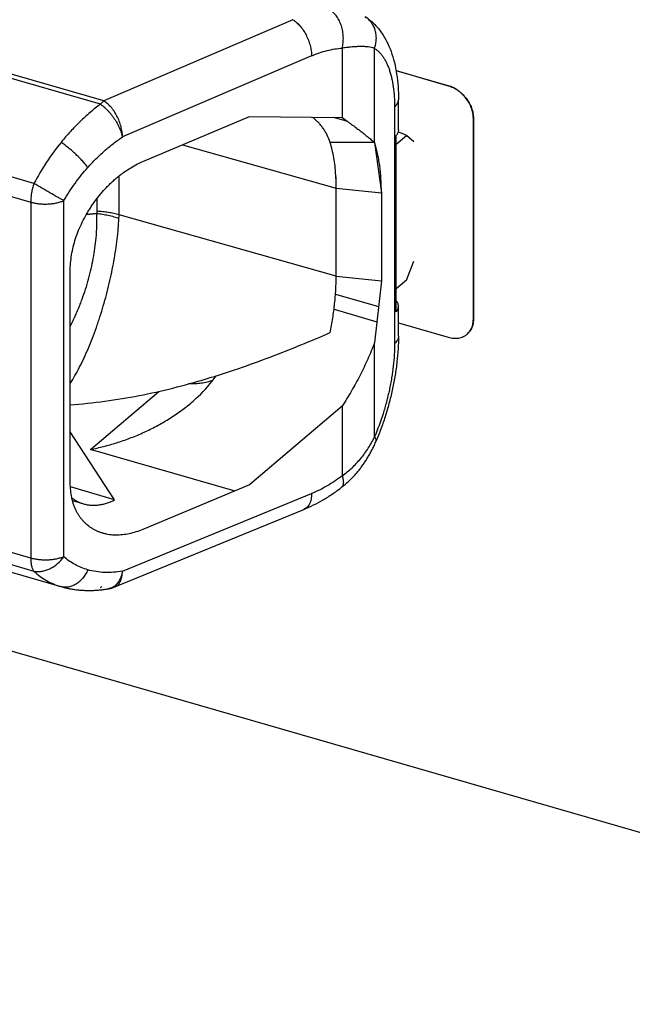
# Model space of a CAD drawing. Header units: millimetres. Extents: x 0 to 210, y 0 to 297.
# Tile 27 of 41: x 90.43 to 92.54, y 218.78 to 222.17. Entities that reach past the tile are written whole.
import ezdxf

# ---------------------------------------------------------------- set-up
doc = ezdxf.new("R2010")
doc.units = ezdxf.units.MM
doc.header["$LTSCALE"] = 19.36
doc.layers.get('0').update_dxf_attribs({"linetype": 'CONTINUOUS'})

msp = doc.modelspace()

# ---------------------------------------------------------------- linework, layer by layer
at = {"color": 7, "linetype": 'Continuous'}
for p, q in [((94.6142, 218.7753), (67.3344, 226.6503)), ((91.7281, 221.99), (91.9079, 221.9381)), ((91.9076, 221.9379), (91.7282, 221.9897)), ((91.9079, 221.9381), (91.9076, 221.9379)), ((90.8558, 221.677), (91.2233, 221.8315)), ((91.2233, 221.8315), (91.5427, 221.8281)), ((91.9942, 221.8263), (91.9945, 221.8265)), ((91.9942, 221.1335), (91.9942, 221.8263)), ((91.9945, 221.8265), (91.9945, 221.1337)), ((91.5011, 221.7423), (91.501, 221.7424)), ((91.6532, 221.7429), (91.5011, 221.7424)), ((91.6539, 221.7423), (91.6775, 221.5696)), ((90.6613, 221.4943), (90.6976, 221.4986)), ((90.6976, 221.4985), (90.6613, 221.4942)), ((90.6976, 221.4986), (90.6977, 221.4985)), ((90.6062, 220.5706), (90.6061, 221.3067)), ((91.522, 221.2818), (91.6775, 221.2665)), ((91.6775, 221.2665), (91.654, 221.053)), ((91.9945, 221.1337), (91.9942, 221.1335)), ((91.7363, 221.1213), (91.9076, 221.0719)), ((91.5427, 220.8348), (91.2237, 220.5634)), ((90.759, 220.5118), (90.6062, 220.7463)), ((91.2237, 220.5634), (90.856, 220.4097))]:
    msp.add_line(p, q, dxfattribs=at)
at = {"color": 9, "linetype": 'Continuous'}
for p, q in [((90.7212, 221.8861), (86.4828, 223.1096)), ((90.7103, 221.8743), (86.4718, 223.0979)), ((91.3725, 222.1654), (90.7212, 221.8861)), ((91.5427, 222.0675), (91.5427, 221.8281)), ((91.6539, 221.7423), (91.6541, 222.0665)), ((91.4373, 222.0408), (90.786, 221.7615)), ((90.7157, 221.8807), (90.7103, 221.8743)), ((90.7212, 221.8861), (90.7157, 221.8807)), ((91.7229, 221.8647), (91.7229, 221.0503)), ((90.481, 221.6013), (89.7709, 221.8063)), ((89.7598, 221.7423), (90.4699, 221.5373)), ((90.9929, 221.7346), (91.522, 221.585)), ((90.7742, 221.4934), (90.7742, 221.6276)), ((91.522, 221.585), (91.6775, 221.5696)), ((90.5841, 220.3163), (90.5841, 221.5423)), ((90.6979, 221.5493), (90.6979, 221.5057)), ((90.4699, 221.5373), (90.4699, 220.3113)), ((90.6979, 221.5057), (90.6976, 221.4986)), ((91.522, 221.2818), (90.7742, 221.4934)), ((91.5144, 221.1682), (91.662, 221.1256)), ((91.6541, 220.729), (91.654, 221.053)), ((90.6764, 220.6859), (90.911, 220.8856)), ((91.5427, 220.8348), (91.5426, 220.5954)), ((91.1735, 220.5424), (90.6764, 220.6859)), ((90.759, 220.5118), (90.6066, 220.5571)), ((90.786, 220.2664), (91.4373, 220.5336)), ((90.4699, 220.3113), (89.7598, 220.5163)), ((89.7709, 220.4715), (90.481, 220.2665)), ((90.574, 220.2135), (90.5748, 220.2133)), ((90.5747, 220.2133), (90.5748, 220.2133)), ((90.7386, 220.2062), (90.7384, 220.2061)), ((90.7595, 220.2121), (90.7597, 220.2122))]:
    msp.add_line(p, q, dxfattribs=at)
at = {"color": 6, "linetype": 'Continuous'}
for p, q in [((91.7363, 221.7861), (91.7363, 221.8897)), ((91.5618, 221.8143), (91.5128, 221.8285)), ((91.7285, 221.7363), (91.7638, 221.7668)), ((91.7285, 221.16), (91.7285, 221.7662)), ((91.7888, 221.7452), (91.7638, 221.7668)), ((91.522, 221.2818), (91.522, 221.5849)), ((91.6775, 221.5696), (91.6775, 221.2665)), ((91.7638, 221.2689), (91.7888, 221.3338)), ((91.7638, 221.2689), (91.7285, 221.2383)), ((91.5196, 221.2203), (91.6677, 221.1775)), ((91.7363, 221.0753), (91.7363, 221.1788)), ((91.9733, 221.083), (91.9733, 221.0831)), ((91.9733, 221.083), (91.9733, 221.0831)), ((90.6136, 220.5099), (90.6515, 220.4986)), ((89.6521, 220.4797), (90.574, 220.2135)), ((90.7597, 220.2122), (91.4109, 220.4794))]:
    msp.add_line(p, q, dxfattribs=at)
for points in [[(91.5394, 220.5545), (91.5419, 220.5565), (91.5446, 220.5586), (91.5473, 220.5608), (91.5499, 220.5629), (91.5525, 220.5651), (91.555, 220.5673), (91.5576, 220.5695), (91.5601, 220.5718), (91.5626, 220.5741), (91.5651, 220.5764), (91.5676, 220.5787), (91.5701, 220.5811), (91.5725, 220.5835), (91.575, 220.586), (91.5774, 220.5884), (91.5798, 220.5909), (91.5822, 220.5935), (91.5845, 220.596), (91.5869, 220.5986), (91.5892, 220.6013), (91.5916, 220.6039), (91.5939, 220.6066), (91.5961, 220.6093), (91.5984, 220.6121), (91.6007, 220.6149), (91.6029, 220.6177), (91.6051, 220.6205), (91.6073, 220.6234), (91.6094, 220.6263), (91.6116, 220.6292), (91.6137, 220.6322), (91.6158, 220.6351), (91.6179, 220.6381), (91.6199, 220.6412), (91.622, 220.6442), (91.624, 220.6473), (91.6259, 220.6504), (91.6279, 220.6535), (91.6298, 220.6567), (91.6318, 220.6599), (91.6337, 220.6631), (91.6356, 220.6664), (91.6374, 220.6697), (91.6393, 220.673), (91.6411, 220.6764), (91.6429, 220.6798), (91.6447, 220.6833), (91.6465, 220.6867), (91.6482, 220.6902), (91.6499, 220.6938), (91.6516, 220.6974), (91.6533, 220.701), (91.655, 220.7046), (91.6566, 220.7083), (91.6582, 220.7119), (91.6596, 220.7153)], [(90.5748, 220.2133), (90.578, 220.2124), (90.5814, 220.2115), (90.5848, 220.2106), (90.5882, 220.2098), (90.5917, 220.209), (90.5951, 220.2082), (90.5986, 220.2074), (90.6021, 220.2067), (90.6056, 220.2061), (90.6092, 220.2054), (90.6127, 220.2048), (90.6163, 220.2043), (90.6199, 220.2038), (90.6235, 220.2033), (90.6271, 220.2028), (90.6307, 220.2024), (90.6344, 220.202), (90.6381, 220.2017), (90.6418, 220.2014), (90.6455, 220.2011), (90.6492, 220.2009), (90.6529, 220.2007), (90.6567, 220.2005), (90.6604, 220.2004), (90.6642, 220.2003), (90.668, 220.2003), (90.6719, 220.2002), (90.6757, 220.2003), (90.6795, 220.2004), (90.6834, 220.2005), (90.6873, 220.2006), (90.6912, 220.2008), (90.6951, 220.201), (90.699, 220.2013), (90.7029, 220.2016), (90.7069, 220.202), (90.7108, 220.2024), (90.7148, 220.2028), (90.7187, 220.2033), (90.7227, 220.2038), (90.7267, 220.2043), (90.7307, 220.2049), (90.7347, 220.2055), (90.7384, 220.2061)]]:
    msp.add_lwpolyline(points, dxfattribs=at)
at = {"color": 9, "linetype": 'Continuous'}
for centre, radius, start, end in [((91.2528, 221.193), 0.8732, 140.9556, 152.1174), ((90.6251, 221.4915), 0.1491, 356.1452, 0.7327), ((91.5304, 220.5662), 0.0147, 306.5164, 308.6105), ((91.399, 220.5085), 0.0315, 291.8709, 292.2855)]:
    msp.add_arc(centre, radius, start, end, dxfattribs=at)
at = {"color": 7, "linetype": 'Continuous'}
for centre, radius, start, end in [((90.8371, 221.5863), 0.685, 359.8864, 3.7089), ((89.846, 221.4981), 0.8535, 332.9362, 334.8681)]:
    msp.add_arc(centre, radius, start, end, dxfattribs=at)
at = {"color": 6, "linetype": 'Continuous'}
for centre, radius, start, end in [((91.9363, 221.1254), 0.0563, 310.8934, 311.132), ((90.5168, 221.4932), 0.8229, 281.179, 281.5413), ((90.7217, 220.3048), 0.1001, 279.7115, 292.3053)]:
    msp.add_arc(centre, radius, start, end, dxfattribs=at)
msp.add_ellipse((91.7488, 221.7423), major_axis=(0.1244, -0.0568), ratio=0.208712, start_param=1.545957, end_param=1.773621, dxfattribs=at)
at = {"color": 9, "linetype": 'Continuous'}
for points, knots in [([(91.5427, 222.0675), (91.5442, 222.0736), (91.5463, 222.0863), (91.5469, 222.1057), (91.5449, 222.1251), (91.5404, 222.1438), (91.5335, 222.161), (91.5259, 222.1739), (91.5189, 222.1829), (91.5133, 222.1887), (91.5074, 222.1938), (91.5032, 222.1967), (91.5011, 222.198)], [0, 0, 0, 0, 0.130709, 0.264796, 0.399564, 0.532252, 0.660297, 0.781603, 0.839333, 0.894959, 0.948485, 1, 1, 1, 1]), ([(91.3725, 222.1654), (91.3747, 222.1641), (91.379, 222.1612), (91.3852, 222.1562), (91.3913, 222.1505), (91.3972, 222.1441), (91.4029, 222.1371), (91.4102, 222.1269), (91.4184, 222.113), (91.4264, 222.0953), (91.4324, 222.077), (91.4362, 222.0588), (91.4372, 222.0467), (91.4373, 222.0408)], [0, 0, 0, 0, 0.051929, 0.106738, 0.164269, 0.224287, 0.286496, 0.350549, 0.482564, 0.617012, 0.750327, 0.87903, 1, 1, 1, 1]), ([(91.6541, 222.0665), (91.6559, 222.0716), (91.658, 222.0794), (91.6596, 222.09), (91.6604, 222.1006), (91.6598, 222.1136), (91.6572, 222.1263), (91.6539, 222.136), (91.6508, 222.1429), (91.6472, 222.1495), (91.6417, 222.1577), (91.6335, 222.1669), (91.6258, 222.173), (91.6217, 222.1756)], [0, 0, 0, 0, 0.131768, 0.197103, 0.261961, 0.389974, 0.515692, 0.577745, 0.639255, 0.700267, 0.760836, 0.880817, 1, 1, 1, 1]), ([(91.4373, 222.0408), (91.446, 222.0446), (91.4636, 222.0514), (91.4902, 222.0594), (91.5165, 222.0649), (91.534, 222.0669), (91.5427, 222.0675)], [0, 0, 0, 0, 0.262327, 0.516291, 0.762053, 1, 1, 1, 1]), ([(91.6541, 222.0665), (91.6471, 222.0689), (91.6356, 222.0713), (91.6196, 222.0727), (91.6061, 222.073), (91.5916, 222.0725), (91.5762, 222.0714), (91.5597, 222.0697), (91.5485, 222.0683), (91.5427, 222.0675)], [0, 0, 0, 0, 0.19839, 0.309497, 0.429426, 0.558485, 0.696725, 0.843996, 1, 1, 1, 1]), ([(91.6541, 222.0665), (91.6568, 222.0648), (91.6622, 222.0609), (91.6697, 222.0542), (91.6768, 222.0464), (91.6835, 222.0376), (91.6896, 222.0278), (91.6953, 222.017), (91.7005, 222.0052), (91.7051, 221.9926), (91.7092, 221.9791), (91.7142, 221.9597), (91.7189, 221.9335), (91.7223, 221.8999), (91.7229, 221.8767), (91.7229, 221.8647)], [0, 0, 0, 0, 0.043921, 0.089394, 0.136824, 0.186557, 0.238867, 0.293942, 0.351888, 0.412729, 0.476419, 0.542955, 0.684547, 0.837198, 1, 1, 1, 1]), ([(90.786, 221.7615), (90.7859, 221.7674), (90.7849, 221.7795), (90.7812, 221.7977), (90.7751, 221.816), (90.7671, 221.8337), (90.759, 221.8476), (90.7517, 221.8578), (90.746, 221.8648), (90.7401, 221.8712), (90.7339, 221.8769), (90.7277, 221.8819), (90.7234, 221.8848), (90.7212, 221.8861)], [0, 0, 0, 0, 0.120969, 0.249668, 0.38298, 0.517425, 0.649439, 0.713492, 0.775702, 0.835722, 0.893255, 0.948068, 1, 1, 1, 1]), ([(91.7229, 221.8647), (91.725, 221.8664), (91.7287, 221.8702), (91.7324, 221.8755), (91.7345, 221.8798), (91.7355, 221.8831), (91.7362, 221.8864), (91.7363, 221.8886), (91.7363, 221.8897)], [0, 0, 0, 0, 0.281806, 0.537849, 0.658108, 0.774391, 0.887906, 1, 1, 1, 1]), ([(90.7103, 221.8743), (90.6981, 221.8653), (90.674, 221.8461), (90.6394, 221.8146), (90.606, 221.7802), (90.5849, 221.7557), (90.5746, 221.743)], [0, 0, 0, 0, 0.240477, 0.487798, 0.74126, 1, 1, 1, 1]), ([(90.7103, 221.8743), (90.7108, 221.874), (90.7118, 221.8733), (90.7134, 221.8721), (90.7149, 221.871), (90.717, 221.8694), (90.719, 221.8678), (90.7211, 221.8661), (90.7227, 221.8648), (90.7242, 221.8635), (90.7263, 221.8616), (90.7288, 221.8592), (90.7319, 221.8562), (90.735, 221.8531), (90.738, 221.8498), (90.742, 221.8453), (90.7468, 221.8394), (90.7515, 221.8334), (90.7551, 221.8283), (90.7586, 221.8232), (90.7628, 221.8167), (90.7674, 221.8087), (90.7717, 221.8006), (90.7767, 221.79), (90.781, 221.7795), (90.7842, 221.7691), (90.7855, 221.764), (90.786, 221.7615)], [0, 0, 0, 0, 0.013338, 0.026849, 0.040588, 0.054567, 0.083135, 0.097674, 0.112353, 0.127185, 0.142176, 0.172622, 0.203641, 0.235167, 0.267144, 0.299531, 0.365322, 0.432085, 0.465682, 0.499344, 0.566626, 0.633471, 0.6994, 0.763937, 0.887089, 0.94499, 1, 1, 1, 1]), ([(90.6666, 221.6565), (90.6757, 221.6667), (90.6943, 221.6865), (90.7237, 221.7141), (90.7542, 221.7392), (90.7753, 221.7544), (90.786, 221.7615)], [0, 0, 0, 0, 0.257487, 0.510562, 0.758299, 1, 1, 1, 1]), ([(90.6666, 221.6565), (90.6654, 221.6582), (90.6628, 221.6616), (90.6571, 221.6688), (90.6489, 221.6782), (90.638, 221.6897), (90.6261, 221.7014), (90.6134, 221.7128), (90.6004, 221.7238), (90.5875, 221.7339), (90.5789, 221.7401), (90.5746, 221.743)], [0, 0, 0, 0, 0.049213, 0.102156, 0.217799, 0.34379, 0.476601, 0.612468, 0.747524, 0.877928, 1, 1, 1, 1]), ([(90.5841, 221.5423), (90.59, 221.5525), (90.6024, 221.5727), (90.6224, 221.6019), (90.6438, 221.6299), (90.6589, 221.6478), (90.6666, 221.6565)], [0, 0, 0, 0, 0.251704, 0.502793, 0.752459, 1, 1, 1, 1]), ([(90.481, 221.6013), (90.4792, 221.596), (90.476, 221.5852), (90.4725, 221.5689), (90.4704, 221.5529), (90.4699, 221.5424), (90.4699, 221.5373)], [0, 0, 0, 0, 0.260058, 0.517307, 0.7658, 1, 1, 1, 1]), ([(90.5841, 221.5423), (90.5807, 221.5442), (90.5734, 221.5483), (90.5573, 221.5573), (90.5352, 221.5699), (90.5081, 221.5855), (90.4899, 221.5961), (90.481, 221.6013)], [0, 0, 0, 0, 0.098726, 0.211463, 0.466772, 0.739143, 1, 1, 1, 1]), ([(90.4699, 221.5373), (90.4744, 221.536), (90.4838, 221.5338), (90.4983, 221.5316), (90.5133, 221.5305), (90.5285, 221.5306), (90.5435, 221.5318), (90.558, 221.5342), (90.5715, 221.5376), (90.5801, 221.5406), (90.5841, 221.5423)], [0, 0, 0, 0, 0.121616, 0.248566, 0.378741, 0.509897, 0.639747, 0.766058, 0.88675, 1, 1, 1, 1]), ([(90.6062, 220.9123), (90.6118, 220.9214), (90.6229, 220.9403), (90.6388, 220.97), (90.6542, 221.0015), (90.669, 221.0348), (90.683, 221.0695), (90.694, 221.0993), (90.7024, 221.1238), (90.7106, 221.1487), (90.7202, 221.1802), (90.7309, 221.2185), (90.7405, 221.2571), (90.7491, 221.2957), (90.7566, 221.3341), (90.7628, 221.3721), (90.7678, 221.4094), (90.7716, 221.4457), (90.7733, 221.4697), (90.7739, 221.4814)], [0, 0, 0, 0, 0.053616, 0.109939, 0.168678, 0.229529, 0.292186, 0.356327, 0.388851, 0.421621, 0.487708, 0.554213, 0.620757, 0.686959, 0.752443, 0.816841, 0.879794, 0.940956, 1, 1, 1, 1]), ([(90.6976, 221.4986), (90.7043, 221.4978), (90.7175, 221.4959), (90.7369, 221.4921), (90.7558, 221.4873), (90.768, 221.4835), (90.7739, 221.4814)], [0, 0, 0, 0, 0.256817, 0.510324, 0.758645, 1, 1, 1, 1]), ([(90.7742, 221.4934), (90.7683, 221.4951), (90.756, 221.4981), (90.7372, 221.5017), (90.7178, 221.5043), (90.7046, 221.5054), (90.6979, 221.5057)], [0, 0, 0, 0, 0.240167, 0.488076, 0.741976, 1, 1, 1, 1]), ([(91.7363, 221.0753), (91.7363, 221.0742), (91.7362, 221.072), (91.7355, 221.0687), (91.7345, 221.0655), (91.7324, 221.0611), (91.7287, 221.0558), (91.725, 221.0521), (91.7229, 221.0503)], [0, 0, 0, 0, 0.112094, 0.225609, 0.341892, 0.462151, 0.718194, 1, 1, 1, 1]), ([(91.7229, 221.0503), (91.7229, 221.0376), (91.7222, 221.0117), (91.7188, 220.9723), (91.714, 220.9388), (91.7092, 220.9115), (91.705, 220.8909), (91.7003, 220.8702), (91.6933, 220.8426), (91.6796, 220.7949), (91.665, 220.755), (91.6541, 220.729)], [0, 0, 0, 0, 0.114867, 0.234815, 0.358922, 0.422177, 0.486019, 0.550291, 0.614851, 0.744262, 1, 1, 1, 1]), ([(91.5426, 220.5954), (91.5486, 220.5996), (91.5602, 220.6083), (91.5766, 220.6225), (91.5921, 220.6378), (91.6066, 220.6542), (91.6201, 220.6716), (91.6325, 220.6899), (91.6439, 220.709), (91.6508, 220.7223), (91.6541, 220.729)], [0, 0, 0, 0, 0.123581, 0.247127, 0.370856, 0.494992, 0.619762, 0.745387, 0.872073, 1, 1, 1, 1]), ([(91.6596, 220.7153), (91.6598, 220.7157), (91.6601, 220.7166), (91.6601, 220.7181), (91.6599, 220.7197), (91.6593, 220.7214), (91.6584, 220.7232), (91.6572, 220.725), (91.6558, 220.727), (91.6547, 220.7284), (91.6541, 220.729)], [0, 0, 0, 0, 0.088133, 0.181059, 0.282824, 0.396431, 0.523919, 0.666575, 0.825149, 1, 1, 1, 1]), ([(91.5426, 220.5954), (91.5342, 220.5889), (91.5172, 220.5766), (91.4827, 220.5548), (91.4556, 220.5411), (91.4373, 220.5336)], [0, 0, 0, 0, 0.260242, 0.513992, 1, 1, 1, 1]), ([(91.5426, 220.5954), (91.5434, 220.5931), (91.5446, 220.5886), (91.5459, 220.5819), (91.5466, 220.5758), (91.5465, 220.5703), (91.5459, 220.5653), (91.5445, 220.561), (91.5427, 220.5579), (91.541, 220.5559), (91.5401, 220.5551), (91.5396, 220.5547)], [0, 0, 0, 0, 0.170098, 0.326633, 0.469139, 0.597639, 0.712815, 0.816236, 0.910597, 0.955651, 1, 1, 1, 1]), ([(91.4373, 220.5336), (91.4372, 220.5304), (91.4369, 220.524), (91.4356, 220.5148), (91.4334, 220.5064), (91.4304, 220.4989), (91.4266, 220.4923), (91.4221, 220.4867), (91.4169, 220.4824), (91.4129, 220.4803), (91.4109, 220.4794)], [0, 0, 0, 0, 0.154166, 0.29954, 0.435691, 0.562644, 0.680982, 0.791935, 0.897427, 1, 1, 1, 1]), ([(90.5841, 220.3163), (90.5801, 220.3146), (90.5715, 220.3116), (90.558, 220.3082), (90.5435, 220.3058), (90.5285, 220.3046), (90.5133, 220.3045), (90.4983, 220.3056), (90.4838, 220.3078), (90.4744, 220.31), (90.4699, 220.3113)], [0, 0, 0, 0, 0.113252, 0.233946, 0.360258, 0.490107, 0.621262, 0.751437, 0.878386, 1, 1, 1, 1]), ([(90.4699, 220.3113), (90.4699, 220.3066), (90.4702, 220.2998), (90.4714, 220.291), (90.4726, 220.285), (90.4742, 220.2796), (90.4761, 220.2746), (90.4783, 220.2703), (90.48, 220.2677), (90.481, 220.2665)], [0, 0, 0, 0, 0.299221, 0.437265, 0.566926, 0.687937, 0.800251, 0.904087, 1, 1, 1, 1]), ([(90.481, 220.2665), (90.4853, 220.2656), (90.4942, 220.2647), (90.508, 220.2658), (90.5221, 220.2693), (90.5361, 220.2749), (90.5497, 220.2827), (90.5668, 220.2955), (90.5778, 220.3075), (90.5841, 220.3163)], [0, 0, 0, 0, 0.108937, 0.223294, 0.34328, 0.468526, 0.598186, 0.731052, 1, 1, 1, 1]), ([(90.6667, 220.2713), (90.659, 220.2735), (90.644, 220.2786), (90.6225, 220.2887), (90.6024, 220.3012), (90.59, 220.311), (90.5841, 220.3163)], [0, 0, 0, 0, 0.251766, 0.501195, 0.749977, 1, 1, 1, 1]), ([(90.481, 220.2665), (90.4876, 220.2603), (90.5014, 220.2487), (90.5241, 220.2339), (90.5483, 220.222), (90.5653, 220.216), (90.574, 220.2135)], [0, 0, 0, 0, 0.251791, 0.500922, 0.749606, 1, 1, 1, 1]), ([(90.6667, 220.2713), (90.6644, 220.2662), (90.6592, 220.2563), (90.6496, 220.2429), (90.6387, 220.2314), (90.6267, 220.2222), (90.6158, 220.2166), (90.607, 220.2135), (90.6005, 220.212), (90.5939, 220.2112), (90.5874, 220.2111), (90.581, 220.2118), (90.5768, 220.2127), (90.5748, 220.2133)], [0, 0, 0, 0, 0.143387, 0.282854, 0.416965, 0.544779, 0.666013, 0.72436, 0.781326, 0.837107, 0.891949, 0.946141, 1, 1, 1, 1]), ([(90.786, 220.2664), (90.7756, 220.2646), (90.7551, 220.2621), (90.7245, 220.2616), (90.695, 220.2645), (90.6759, 220.2687), (90.6667, 220.2713)], [0, 0, 0, 0, 0.261837, 0.514945, 0.760494, 1, 1, 1, 1]), ([(90.786, 220.2664), (90.7853, 220.2625), (90.7835, 220.2548), (90.7796, 220.2438), (90.7748, 220.234), (90.7699, 220.2267), (90.7656, 220.2216), (90.7622, 220.2181), (90.7587, 220.2151), (90.7549, 220.2125), (90.751, 220.2102), (90.747, 220.2084), (90.7428, 220.2071), (90.74, 220.2064), (90.7386, 220.2062)], [0, 0, 0, 0, 0.14847, 0.290365, 0.424939, 0.551732, 0.612296, 0.671088, 0.728355, 0.784455, 0.839469, 0.893588, 0.947009, 1, 1, 1, 1]), ([(90.7597, 220.2122), (90.7617, 220.213), (90.7656, 220.2152), (90.7708, 220.2195), (90.7753, 220.2251), (90.7791, 220.2317), (90.7821, 220.2392), (90.7843, 220.2476), (90.7856, 220.2568), (90.786, 220.2632), (90.786, 220.2664)], [0, 0, 0, 0, 0.102563, 0.208046, 0.318993, 0.437328, 0.564283, 0.700439, 0.845822, 1, 1, 1, 1]), ([(90.7103, 220.2106), (90.7108, 220.2108), (90.7126, 220.2117), (90.7144, 220.2127), (90.7157, 220.2136)], [0, 0, 0, 0, 0.240444, 1, 1, 1, 1])]:
    msp.add_open_spline(points, degree=3, knots=knots, dxfattribs=at)
at = {"color": 6, "linetype": 'Continuous'}
for points, knots in [([(91.6215, 222.1757), (91.6268, 222.1723), (91.6371, 222.1649), (91.6514, 222.1524), (91.6643, 222.1387), (91.676, 222.1238), (91.6864, 222.1081), (91.6988, 222.0859), (91.7116, 222.0561), (91.723, 222.0178), (91.7308, 221.9771), (91.7354, 221.9341), (91.7363, 221.9047), (91.7363, 221.8897)], [0, 0, 0, 0, 0.059157, 0.118058, 0.176759, 0.23538, 0.294094, 0.353109, 0.472872, 0.596433, 0.725075, 0.859535, 1, 1, 1, 1]), ([(91.9942, 221.8263), (91.9942, 221.8321), (91.993, 221.8441), (91.988, 221.8617), (91.98, 221.879), (91.9692, 221.8952), (91.9583, 221.9073), (91.9485, 221.916), (91.9384, 221.9237), (91.925, 221.9317), (91.9134, 221.9362), (91.9076, 221.9379)], [0, 0, 0, 0, 0.116114, 0.238134, 0.364828, 0.494414, 0.624798, 0.68965, 0.753892, 0.879481, 1, 1, 1, 1]), ([(91.9079, 221.9381), (91.9137, 221.9365), (91.9252, 221.9319), (91.9386, 221.9239), (91.9488, 221.9162), (91.9585, 221.9075), (91.9695, 221.8954), (91.9802, 221.8792), (91.9883, 221.862), (91.9933, 221.8443), (91.9945, 221.8323), (91.9945, 221.8265)], [0, 0, 0, 0, 0.120519, 0.246108, 0.31035, 0.375202, 0.505586, 0.635172, 0.761866, 0.883886, 1, 1, 1, 1]), ([(91.7363, 221.7861), (91.7363, 221.7844), (91.736, 221.781), (91.7345, 221.7758), (91.732, 221.7708), (91.7297, 221.7677), (91.7285, 221.7662)], [0, 0, 0, 0, 0.234768, 0.47618, 0.7298, 1, 1, 1, 1]), ([(91.7363, 221.1788), (91.7363, 221.1805), (91.7359, 221.184), (91.7343, 221.189), (91.7318, 221.1936), (91.7296, 221.1964), (91.7285, 221.1977)], [0, 0, 0, 0, 0.24985, 0.499792, 0.74985, 1, 1, 1, 1]), ([(91.7285, 221.16), (91.7297, 221.1614), (91.732, 221.1643), (91.7345, 221.169), (91.736, 221.1739), (91.7363, 221.1772), (91.7363, 221.1788)], [0, 0, 0, 0, 0.272088, 0.525885, 0.766387, 1, 1, 1, 1]), ([(91.9945, 221.1337), (91.9945, 221.1287), (91.9938, 221.1212), (91.9915, 221.1117), (91.9891, 221.105), (91.9861, 221.0988), (91.9825, 221.093), (91.9782, 221.0877), (91.975, 221.0846), (91.9733, 221.0831)], [0, 0, 0, 0, 0.265997, 0.394135, 0.51929, 0.641882, 0.762439, 0.881582, 1, 1, 1, 1]), ([(91.9733, 221.0831), (91.975, 221.0846), (91.9782, 221.0877), (91.9824, 221.093), (91.986, 221.0987), (91.989, 221.105), (91.9913, 221.1116), (91.9936, 221.1211), (91.9942, 221.1285), (91.9942, 221.1335)], [0, 0, 0, 0, 0.118395, 0.237541, 0.358116, 0.480731, 0.605905, 0.734047, 1, 1, 1, 1]), ([(91.7363, 221.0753), (91.7363, 221.0608), (91.7354, 221.0314), (91.7316, 220.9868), (91.7252, 220.9413), (91.7165, 220.8953), (91.7056, 220.8493), (91.6924, 220.8037), (91.6772, 220.7589), (91.6657, 220.7297), (91.6596, 220.7153)], [0, 0, 0, 0, 0.117245, 0.238285, 0.36247, 0.489001, 0.616982, 0.745456, 0.873448, 1, 1, 1, 1]), ([(91.9076, 221.0719), (91.9136, 221.0702), (91.9228, 221.0684), (91.9349, 221.0682), (91.9436, 221.0691), (91.9518, 221.0711), (91.9596, 221.074), (91.9667, 221.0779), (91.9711, 221.0811), (91.9731, 221.0829)], [0, 0, 0, 0, 0.270542, 0.399841, 0.525276, 0.647287, 0.766511, 0.883766, 1, 1, 1, 1]), ([(91.0235, 220.8472), (91.0315, 220.854), (91.0626, 220.882), (91.0906, 220.9136), (91.1088, 220.9392)], [0, 0, 0, 0, 0.250077, 1, 1, 1, 1]), ([(91.0973, 220.9237), (91.0909, 220.9213), (91.0778, 220.9172), (91.0573, 220.9131), (91.036, 220.9111), (91.0216, 220.9111), (91.0143, 220.9115)], [0, 0, 0, 0, 0.241804, 0.488582, 0.741124, 1, 1, 1, 1]), ([(90.6815, 220.687), (90.6966, 220.6901), (90.7269, 220.6971), (90.7719, 220.7102), (90.8165, 220.726), (90.8604, 220.7445), (90.9035, 220.7657), (90.9383, 220.7857), (90.9654, 220.8032), (90.992, 220.8217), (91.0111, 220.8367), (91.0235, 220.8472)], [0, 0, 0, 0, 0.121593, 0.244405, 0.368304, 0.493169, 0.618886, 0.745345, 0.808826, 0.872447, 1, 1, 1, 1]), ([(91.4109, 220.4794), (91.4335, 220.4887), (91.4667, 220.5053), (91.5088, 220.5319), (91.5293, 220.5467), (91.5394, 220.5545)], [0, 0, 0, 0, 0.491081, 0.743401, 1, 1, 1, 1])]:
    msp.add_open_spline(points, degree=3, knots=knots, dxfattribs=at)
at = {"color": 7, "linetype": 'Continuous'}
for points, knots in [([(91.501, 221.7424), (91.4982, 221.7511), (91.4931, 221.7638), (91.4856, 221.7778), (91.481, 221.7855), (91.4773, 221.791), (91.474, 221.7955), (91.4713, 221.799), (91.4685, 221.8024), (91.465, 221.8066), (91.4589, 221.8131), (91.4509, 221.8208), (91.4439, 221.8265), (91.4403, 221.8292)], [0, 0, 0, 0, 0.255568, 0.380212, 0.44207, 0.503764, 0.565421, 0.596273, 0.62709, 0.688625, 0.7502, 0.874099, 1, 1, 1, 1]), ([(91.5427, 221.8281), (91.5534, 221.8204), (91.574, 221.8055), (91.599, 221.7868), (91.6175, 221.7725), (91.6304, 221.7622), (91.6425, 221.7523), (91.6502, 221.7456), (91.6539, 221.7423)], [0, 0, 0, 0, 0.281954, 0.54299, 0.665449, 0.782455, 0.893975, 1, 1, 1, 1]), ([(91.5206, 221.6306), (91.5199, 221.6409), (91.5182, 221.6608), (91.514, 221.6897), (91.5085, 221.7168), (91.5037, 221.734), (91.5011, 221.7423)], [0, 0, 0, 0, 0.270903, 0.528288, 0.771473, 1, 1, 1, 1]), ([(91.6775, 221.5696), (91.6775, 221.5858), (91.6766, 221.6171), (91.673, 221.6555), (91.6685, 221.6845), (91.6645, 221.7049), (91.6597, 221.7243), (91.6561, 221.7369), (91.6541, 221.7429)], [0, 0, 0, 0, 0.275789, 0.535223, 0.658379, 0.776959, 0.890858, 1, 1, 1, 1]), ([(90.6061, 221.3067), (90.6063, 221.3159), (90.6076, 221.3345), (90.6117, 221.3626), (90.618, 221.3911), (90.6267, 221.4196), (90.6377, 221.448), (90.6508, 221.4757), (90.6634, 221.4982), (90.6743, 221.5157), (90.6828, 221.5286), (90.6917, 221.5412), (90.7041, 221.5574), (90.7155, 221.5711), (90.7257, 221.5823), (90.7309, 221.5878), (90.7361, 221.5932), (90.7414, 221.5984), (90.7467, 221.6036), (90.7521, 221.6086), (90.7575, 221.6136), (90.7649, 221.6199), (90.7741, 221.6276), (90.7891, 221.6391), (90.8082, 221.6522), (90.8317, 221.6658), (90.8478, 221.6735), (90.8558, 221.677)], [0, 0, 0, 0, 0.058781, 0.119343, 0.181587, 0.245298, 0.310152, 0.375762, 0.441728, 0.474733, 0.507694, 0.540571, 0.573325, 0.63829, 0.654395, 0.670436, 0.686409, 0.702313, 0.718139, 0.733884, 0.74955, 0.765127, 0.795996, 0.826462, 0.886095, 0.94394, 1, 1, 1, 1]), ([(91.522, 221.5849), (91.522, 221.5888), (91.5219, 221.6041), (91.5213, 221.6193), (91.5206, 221.6306)], [0, 0, 0, 0, 0.255467, 1, 1, 1, 1]), ([(90.6953, 221.4135), (90.6966, 221.4279), (90.6984, 221.4562), (90.6982, 221.4846), (90.6976, 221.4985)], [0, 0, 0, 0, 0.51014, 1, 1, 1, 1]), ([(90.6188, 221.1356), (90.6213, 221.1411), (90.6263, 221.152), (90.6323, 221.1658), (90.6369, 221.177), (90.6415, 221.1883), (90.6491, 221.2083), (90.659, 221.2372), (90.6695, 221.2724), (90.6784, 221.3078), (90.6858, 221.3432), (90.6915, 221.3784), (90.6942, 221.4018), (90.6953, 221.4135)], [0, 0, 0, 0, 0.062104, 0.124648, 0.156059, 0.187548, 0.250711, 0.37749, 0.504341, 0.630636, 0.75576, 0.879092, 1, 1, 1, 1]), ([(91.5008, 221.0878), (91.5043, 221.1044), (91.5103, 221.1376), (91.517, 221.1869), (91.521, 221.2349), (91.522, 221.2664), (91.522, 221.2818)], [0, 0, 0, 0, 0.261197, 0.516296, 0.763209, 1, 1, 1, 1]), ([(90.6062, 220.8396), (90.646, 220.8424), (90.7254, 220.8506), (90.8434, 220.8702), (90.9599, 220.8962), (91.0742, 220.9277), (91.1858, 220.9637), (91.2942, 221.003), (91.399, 221.0445), (91.4673, 221.0734), (91.5008, 221.0878)], [0, 0, 0, 0, 0.128255, 0.256583, 0.384619, 0.511876, 0.637758, 0.761578, 0.882586, 1, 1, 1, 1]), ([(91.654, 221.053), (91.6467, 221.034), (91.631, 220.9964), (91.6046, 220.9412), (91.5752, 220.8872), (91.5538, 220.8521), (91.5427, 220.8348)], [0, 0, 0, 0, 0.248513, 0.498133, 0.748711, 1, 1, 1, 1]), ([(90.856, 220.4097), (90.8482, 220.4067), (90.8327, 220.4013), (90.8092, 220.3952), (90.786, 220.3914), (90.767, 220.3904), (90.7521, 220.391), (90.7414, 220.3921), (90.7308, 220.3939), (90.7222, 220.396), (90.7155, 220.398), (90.709, 220.4002), (90.701, 220.4034), (90.6916, 220.4078), (90.6797, 220.4146), (90.6684, 220.4225), (90.6593, 220.4305), (90.6544, 220.4354), (90.6507, 220.4392), (90.6472, 220.4431), (90.6427, 220.4486), (90.6374, 220.4559), (90.6326, 220.4636), (90.629, 220.47), (90.6264, 220.475), (90.624, 220.4801), (90.6209, 220.4871), (90.6175, 220.4963), (90.614, 220.5077), (90.6102, 220.5236), (90.6071, 220.5447), (90.6063, 220.5618), (90.6062, 220.5706)], [0, 0, 0, 0, 0.06903, 0.135851, 0.200354, 0.262559, 0.292868, 0.322692, 0.352086, 0.381113, 0.395513, 0.409848, 0.438362, 0.466741, 0.495058, 0.551763, 0.580344, 0.594727, 0.609184, 0.623726, 0.638359, 0.667951, 0.698059, 0.713326, 0.728736, 0.744302, 0.760039, 0.792052, 0.824818, 0.858357, 0.927719, 1, 1, 1, 1]), ([(90.6114, 220.5193), (90.6144, 220.517), (90.6207, 220.5126), (90.6306, 220.5068), (90.6409, 220.5021), (90.648, 220.4996), (90.6515, 220.4986)], [0, 0, 0, 0, 0.255329, 0.506194, 0.753935, 1, 1, 1, 1]), ([(90.6515, 220.4986), (90.6557, 220.4973), (90.6641, 220.4953), (90.677, 220.4936), (90.6903, 220.4933), (90.7038, 220.4944), (90.7175, 220.4968), (90.7363, 220.5018), (90.75, 220.5074), (90.759, 220.5118)], [0, 0, 0, 0, 0.116517, 0.233897, 0.353052, 0.474814, 0.599898, 0.728887, 1, 1, 1, 1])]:
    msp.add_open_spline(points, degree=3, knots=knots, dxfattribs=at)

doc.saveas('drawing.dxf')
